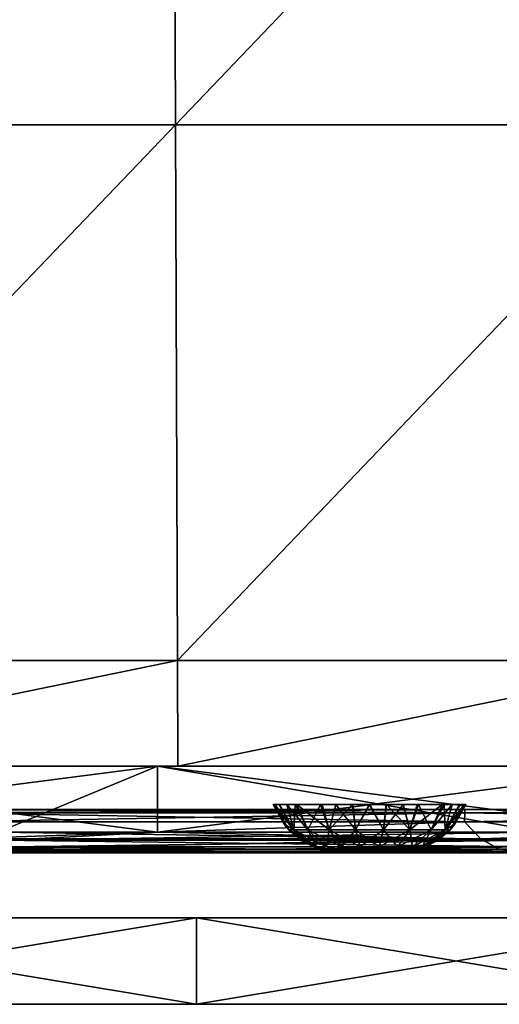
# Model space of a CAD drawing. Header units: millimetres. Extents: x -168 to 168, y -6 to 84.
# Tile 176 of 256: x 50 to 61, y -6 to 17. Entities that reach past the tile are written whole.
import ezdxf

# ---------------------------------------------------------------- set-up
doc = ezdxf.new("R2010")
doc.units = ezdxf.units.MM
doc.header["$LTSCALE"] = 65.185185
for name, color, linetype in [('1', 7, 'CONTINUOUS'), ('109', 7, 'CONTINUOUS'), ('110', 7, 'CONTINUOUS'), ('2', 7, 'CONTINUOUS'), ('21', 7, 'CONTINUOUS'), ('219', 7, 'CONTINUOUS'), ('220', 7, 'CONTINUOUS'), ('221', 7, 'CONTINUOUS'), ('242', 7, 'CONTINUOUS'), ('249', 7, 'CONTINUOUS'), ('251', 7, 'CONTINUOUS'), ('256', 7, 'CONTINUOUS'), ('28', 7, 'CONTINUOUS'), ('29', 7, 'CONTINUOUS'), ('37', 7, 'CONTINUOUS'), ('68', 7, 'CONTINUOUS'), ('76', 7, 'CONTINUOUS'), ('77', 7, 'CONTINUOUS'), ('82', 7, 'CONTINUOUS')]:
    doc.layers.add(name, color=color, linetype=linetype)

msp = doc.modelspace()

# ---------------------------------------------------------------- linework, layer by layer
at = {"layer": '1', "linetype": 'CONTINUOUS'}
for points in [[(54.205, -2, -47.446), (41.837, -2, -49.334), (49.409, -2, -49.334), (54.205, -2, -47.446)], [(41.999, -2, -49.041), (41.837, -2, -49.334), (54.205, -2, -47.446), (41.999, -2, -49.041)], [(41.859, -2, -47.402), (42.004, -2, -47.683), (51.99, -2, -47.437), (41.859, -2, -47.402)], [(41.859, -2, 47.402), (51.99, -2, 47.437), (42.004, -2, 47.683), (41.859, -2, 47.402)], [(42.054, -2, -48.712), (41.999, -2, -49.041), (54.205, -2, -47.446), (42.054, -2, -48.712)], [(41.999, -2, 49.041), (42.054, -2, 48.712), (54.205, -2, 49.334), (41.999, -2, 49.041)], [(49.632, -2, 49.334), (41.999, -2, 49.041), (54.205, -2, 49.334), (49.632, -2, 49.334)], [(51.99, -2, -47.437), (42.004, -2, -47.683), (54.205, -2, -47.446), (51.99, -2, -47.437)], [(42.004, -2, -47.683), (42.054, -2, -47.996), (54.205, -2, -47.446), (42.004, -2, -47.683)], [(54.205, -2, 49.334), (42.054, -2, 47.996), (42.004, -2, 47.683), (54.205, -2, 49.334)], [(54.205, -2, 47.446), (54.205, -2, 49.334), (42.004, -2, 47.683), (54.205, -2, 47.446)], [(54.205, -2, 47.446), (42.004, -2, 47.683), (51.99, -2, 47.437), (54.205, -2, 47.446)], [(42.054, -2, -47.996), (42.054, -2, -48.712), (54.205, -2, -47.446), (42.054, -2, -47.996)], [(42.054, -2, 48.712), (42.054, -2, 47.996), (54.205, -2, 49.334), (42.054, -2, 48.712)], [(54.205, -2, -49.334), (54.205, -2, -47.446), (49.409, -2, -49.334), (54.205, -2, -49.334)], [(62.122, -2, -47.481), (54.205, -2, -49.334), (66.585, -2, -47.502), (62.122, -2, -47.481)], [(54.205, -2, -49.334), (61.79, -2, -49.334), (66.585, -2, -47.502), (54.205, -2, -49.334)], [(54.205, -2, -47.446), (54.205, -2, -49.334), (62.122, -2, -47.481), (54.205, -2, -47.446)], [(54.205, -2, 49.334), (54.205, -2, 47.446), (62.012, -2, 49.334), (54.205, -2, 49.334)], [(54.205, -2, 47.446), (62.122, -2, 47.481), (66.585, -2, 49.334), (54.205, -2, 47.446)], [(54.205, -2, 47.446), (66.585, -2, 49.334), (62.012, -2, 49.334), (54.205, -2, 47.446)]]:
    msp.add_3dface(points, dxfattribs=at)
at = {"layer": '109', "linetype": 'CONTINUOUS'}
for points in [[(41.588, 27.198, -49.763), (53.47, 27.198, -49.763), (41.624, 14.818, -49.871), (41.588, 27.198, -49.763)], [(53.47, 27.198, -49.763), (53.516, 14.818, -49.871), (41.624, 14.818, -49.871), (53.47, 27.198, -49.763)], [(53.47, 27.198, -49.763), (65.352, 27.198, -49.763), (53.516, 14.818, -49.871), (53.47, 27.198, -49.763)], [(65.352, 27.198, -49.763), (65.408, 14.818, -49.871), (53.516, 14.818, -49.871), (65.352, 27.198, -49.763)], [(53.516, 14.818, -49.871), (41.66, 2.439, -49.979), (41.624, 14.818, -49.871), (53.516, 14.818, -49.871)], [(53.562, 2.439, -49.979), (41.66, 2.439, -49.979), (53.516, 14.818, -49.871), (53.562, 2.439, -49.979)], [(65.408, 14.818, -49.871), (53.562, 2.439, -49.979), (53.516, 14.818, -49.871), (65.408, 14.818, -49.871)], [(65.465, 2.439, -49.979), (53.562, 2.439, -49.979), (65.408, 14.818, -49.871), (65.465, 2.439, -49.979)], [(53.562, 2.439, -49.979), (41.667, 0, -50), (41.66, 2.439, -49.979), (53.562, 2.439, -49.979)], [(53.571, 0, -50), (41.667, 0, -50), (53.562, 2.439, -49.979), (53.571, 0, -50)], [(65.465, 2.439, -49.979), (53.571, 0, -50), (53.562, 2.439, -49.979), (65.465, 2.439, -49.979)], [(65.476, 0, -50), (53.571, 0, -50), (65.465, 2.439, -49.979), (65.476, 0, -50)]]:
    msp.add_3dface(points, dxfattribs=at)
at = {"layer": '110', "linetype": 'CONTINUOUS'}
for points in [[(53.47, 27.198, 49.763), (41.588, 27.198, 49.763), (41.624, 14.818, 49.871), (53.47, 27.198, 49.763)], [(53.47, 27.198, 49.763), (41.624, 14.818, 49.871), (53.516, 14.818, 49.871), (53.47, 27.198, 49.763)], [(65.352, 27.198, 49.763), (53.47, 27.198, 49.763), (53.516, 14.818, 49.871), (65.352, 27.198, 49.763)], [(65.352, 27.198, 49.763), (53.516, 14.818, 49.871), (65.408, 14.818, 49.871), (65.352, 27.198, 49.763)], [(41.624, 14.818, 49.871), (41.66, 2.439, 49.979), (53.516, 14.818, 49.871), (41.624, 14.818, 49.871)], [(41.66, 2.439, 49.979), (53.562, 2.439, 49.979), (53.516, 14.818, 49.871), (41.66, 2.439, 49.979)], [(53.516, 14.818, 49.871), (53.562, 2.439, 49.979), (65.408, 14.818, 49.871), (53.516, 14.818, 49.871)], [(53.562, 2.439, 49.979), (65.465, 2.439, 49.979), (65.408, 14.818, 49.871), (53.562, 2.439, 49.979)], [(41.66, 2.439, 49.979), (41.667, 0, 50), (53.562, 2.439, 49.979), (41.66, 2.439, 49.979)], [(41.667, 0, 50), (53.571, 0, 50), (53.562, 2.439, 49.979), (41.667, 0, 50)], [(53.562, 2.439, 49.979), (53.571, 0, 50), (65.465, 2.439, 49.979), (53.562, 2.439, 49.979)], [(53.571, 0, 50), (65.476, 0, 50), (65.465, 2.439, 49.979), (53.571, 0, 50)]]:
    msp.add_3dface(points, dxfattribs=at)
at = {"layer": '2', "linetype": 'CONTINUOUS'}
for points in [[(62.012, -1.522, 49.834), (49.632, -1.706, 49.789), (62.012, -1.706, 49.789), (62.012, -1.522, 49.834)], [(49.632, -1.522, 49.834), (49.632, -1.706, 49.789), (53.1, -1.522, 49.834), (49.632, -1.522, 49.834)], [(53.1, -1.522, 49.834), (49.632, -1.706, 49.789), (62.012, -1.522, 49.834), (53.1, -1.522, 49.834)], [(49.632, -1.706, 49.789), (49.632, -1.861, 49.68), (62.012, -1.706, 49.789), (49.632, -1.706, 49.789)], [(62.012, -1.706, 49.789), (49.632, -1.861, 49.68), (62.012, -1.861, 49.68), (62.012, -1.706, 49.789)], [(62.012, -1.861, 49.68), (49.632, -1.964, 49.52), (62.012, -1.964, 49.52), (62.012, -1.861, 49.68)], [(49.632, -1.861, 49.68), (49.632, -1.964, 49.52), (62.012, -1.861, 49.68), (49.632, -1.861, 49.68)], [(49.632, -1.964, 49.52), (49.632, -2, 49.334), (62.012, -1.964, 49.52), (49.632, -1.964, 49.52)], [(49.632, -2, 49.334), (54.205, -2, 49.334), (62.012, -1.964, 49.52), (49.632, -2, 49.334)], [(54.205, -2, 49.334), (62.012, -2, 49.334), (62.012, -1.964, 49.52), (54.205, -2, 49.334)]]:
    msp.add_3dface(points, dxfattribs=at)
at = {"layer": '21', "linetype": 'CONTINUOUS'}
for points in [[(60.198, -1.286, 45.722), (48.457, -1.674, 46.189), (48.159, -1.286, 45.673), (60.198, -1.286, 45.722)], [(60.572, -1.674, 46.238), (48.457, -1.674, 46.189), (60.198, -1.286, 45.722), (60.572, -1.674, 46.238)], [(72.238, -1.286, 45.782), (60.572, -1.674, 46.238), (60.198, -1.286, 45.722), (72.238, -1.286, 45.782)], [(72.686, -1.674, 46.299), (60.572, -1.674, 46.238), (72.238, -1.286, 45.782), (72.686, -1.674, 46.299)], [(60.572, -1.674, 46.238), (48.799, -1.917, 46.787), (48.457, -1.674, 46.189), (60.572, -1.674, 46.238)], [(60.999, -1.917, 46.837), (48.799, -1.917, 46.787), (60.572, -1.674, 46.238), (60.999, -1.917, 46.837)], [(72.686, -1.674, 46.299), (60.999, -1.917, 46.837), (60.572, -1.674, 46.238), (72.686, -1.674, 46.299)], [(73.198, -1.917, 46.899), (60.999, -1.917, 46.837), (72.686, -1.674, 46.299), (73.198, -1.917, 46.899)], [(51.99, -2, 47.437), (41.859, -2, 47.402), (48.799, -1.917, 46.787), (51.99, -2, 47.437)], [(60.999, -1.917, 46.837), (51.99, -2, 47.437), (48.799, -1.917, 46.787), (60.999, -1.917, 46.837)], [(54.205, -2, 47.446), (51.99, -2, 47.437), (60.999, -1.917, 46.837), (54.205, -2, 47.446)], [(62.122, -2, 47.481), (54.205, -2, 47.446), (60.999, -1.917, 46.837), (62.122, -2, 47.481)], [(73.198, -1.917, 46.899), (62.122, -2, 47.481), (60.999, -1.917, 46.837), (73.198, -1.917, 46.899)]]:
    msp.add_3dface(points, dxfattribs=at)
at = {"layer": '219', "linetype": 'CONTINUOUS'}
for points in [[(57.396, -2, 0.162), (57.374, -2), (58.604, -2, 0.162), (57.396, -2, 0.162)], [(57.396, -2, -0.162), (58.626, -2), (57.374, -2), (57.396, -2, -0.162)], [(57.374, -2), (58.626, -2), (58.604, -2, 0.162), (57.374, -2)], [(57.458, -2, 0.313), (57.396, -2, 0.162), (58.604, -2, 0.162), (57.458, -2, 0.313)], [(58.604, -2, -0.162), (58.626, -2), (57.396, -2, -0.162), (58.604, -2, -0.162)], [(58.542, -2, -0.313), (58.604, -2, -0.162), (57.396, -2, -0.162), (58.542, -2, -0.313)], [(57.459, -2, -0.313), (58.542, -2, -0.313), (57.396, -2, -0.162), (57.459, -2, -0.313)], [(57.558, -2, 0.442), (57.458, -2, 0.313), (58.541, -2, 0.313), (57.558, -2, 0.442)], [(58.541, -2, 0.313), (57.458, -2, 0.313), (58.604, -2, 0.162), (58.541, -2, 0.313)], [(57.558, -2, -0.443), (58.442, -2, -0.442), (57.459, -2, -0.313), (57.558, -2, -0.443)], [(58.442, -2, -0.442), (58.542, -2, -0.313), (57.459, -2, -0.313), (58.442, -2, -0.442)], [(57.687, -2, -0.542), (58.313, -2, -0.542), (57.558, -2, -0.443), (57.687, -2, -0.542)], [(58.313, -2, -0.542), (58.442, -2, -0.442), (57.558, -2, -0.443), (58.313, -2, -0.542)], [(57.687, -2, 0.542), (57.558, -2, 0.442), (58.442, -2, 0.443), (57.687, -2, 0.542)], [(58.442, -2, 0.443), (57.558, -2, 0.442), (58.541, -2, 0.313), (58.442, -2, 0.443)], [(57.838, -2, -0.604), (58.162, -2, -0.604), (57.687, -2, -0.542), (57.838, -2, -0.604)], [(58.162, -2, -0.604), (58.313, -2, -0.542), (57.687, -2, -0.542), (58.162, -2, -0.604)], [(57.838, -2, 0.604), (57.687, -2, 0.542), (58.313, -2, 0.542), (57.838, -2, 0.604)], [(58.313, -2, 0.542), (57.687, -2, 0.542), (58.442, -2, 0.443), (58.313, -2, 0.542)], [(58, -2, -0.626), (58.162, -2, -0.604), (57.838, -2, -0.604), (58, -2, -0.626)], [(58, -2, 0.626), (57.838, -2, 0.604), (58.162, -2, 0.604), (58, -2, 0.626)], [(58.162, -2, 0.604), (57.838, -2, 0.604), (58.313, -2, 0.542), (58.162, -2, 0.604)]]:
    msp.add_3dface(points, dxfattribs=at)
at = {"layer": '220', "linetype": 'CONTINUOUS'}
for points in [[(55.777, -0.881, 0), (55.812, -0.881, -0.395), (56.031, -1.342, 0), (55.777, -0.881, 0)], [(55.812, -0.881, -0.395), (56.138, -1.467, 0), (56.031, -1.342, 0), (55.812, -0.881, -0.395)], [(56.251, -1.467, -0.637), (56.138, -1.467, 0), (55.812, -0.881, -0.395), (56.251, -1.467, -0.637)], [(55.92, -0.881, -0.784), (56.251, -1.467, -0.637), (55.812, -0.881, -0.395), (55.92, -0.881, -0.784)], [(56.089, -0.881, -1.136), (56.251, -1.467, -0.637), (55.92, -0.881, -0.784), (56.089, -0.881, -1.136)], [(56.574, -1.467, -1.197), (56.251, -1.467, -0.637), (56.089, -0.881, -1.136), (56.574, -1.467, -1.197)], [(56.318, -0.881, -1.453), (56.574, -1.467, -1.197), (56.089, -0.881, -1.136), (56.318, -0.881, -1.453)], [(57.069, -1.467, -1.612), (56.574, -1.467, -1.197), (56.318, -0.881, -1.453), (57.069, -1.467, -1.612)], [(56.903, -0.881, -1.934), (57.069, -1.467, -1.612), (56.318, -0.881, -1.453), (56.903, -0.881, -1.934)], [(57.61, -0.881, -2.189), (57.069, -1.467, -1.612), (56.903, -0.881, -1.934), (57.61, -0.881, -2.189)], [(57.677, -1.467, -1.833), (57.069, -1.467, -1.612), (57.61, -0.881, -2.189), (57.677, -1.467, -1.833)], [(57.993, -0.881, -2.223), (57.677, -1.467, -1.833), (57.61, -0.881, -2.189), (57.993, -0.881, -2.223)], [(58.323, -1.467, -1.833), (57.677, -1.467, -1.833), (57.993, -0.881, -2.223), (58.323, -1.467, -1.833)], [(58.387, -0.881, -2.189), (58.323, -1.467, -1.833), (57.993, -0.881, -2.223), (58.387, -0.881, -2.189)], [(58.779, -0.881, -2.082), (58.323, -1.467, -1.833), (58.387, -0.881, -2.189), (58.779, -0.881, -2.082)], [(58.931, -1.467, -1.612), (58.323, -1.467, -1.833), (58.779, -0.881, -2.082), (58.931, -1.467, -1.612)], [(59.135, -0.881, -1.911), (58.931, -1.467, -1.612), (58.779, -0.881, -2.082), (59.135, -0.881, -1.911)], [(59.426, -1.467, -1.197), (58.931, -1.467, -1.612), (59.135, -0.881, -1.911), (59.426, -1.467, -1.197)], [(59.721, -0.881, -1.407), (59.426, -1.467, -1.197), (59.135, -0.881, -1.911), (59.721, -0.881, -1.407)], [(59.749, -1.467, -0.637), (59.426, -1.467, -1.197), (59.721, -0.881, -1.407), (59.749, -1.467, -0.637)], [(60.091, -0.881, -0.756), (59.749, -1.467, -0.637), (59.721, -0.881, -1.407), (60.091, -0.881, -0.756)], [(59.969, -1.342, 0), (59.749, -1.467, -0.637), (60.223, -0.881, 0), (59.969, -1.342, 0)], [(60.223, -0.881, 0), (59.749, -1.467, -0.637), (60.091, -0.881, -0.756), (60.223, -0.881, 0)], [(59.862, -1.467, 0), (59.749, -1.467, -0.637), (59.969, -1.342, 0), (59.862, -1.467, 0)], [(56.138, -1.467, 0), (56.251, -1.467, -0.637), (56.409, -1.699, 0), (56.138, -1.467, 0)], [(56.781, -1.862, -0.444), (56.703, -1.862, 0), (56.251, -1.467, -0.637), (56.781, -1.862, -0.444)], [(56.574, -1.467, -1.197), (56.781, -1.862, -0.444), (56.251, -1.467, -0.637), (56.574, -1.467, -1.197)], [(56.251, -1.467, -0.637), (56.703, -1.862, 0), (56.409, -1.699, 0), (56.251, -1.467, -0.637)], [(57.006, -1.862, -0.834), (56.781, -1.862, -0.444), (56.574, -1.467, -1.197), (57.006, -1.862, -0.834)], [(57.069, -1.467, -1.612), (57.006, -1.862, -0.834), (56.574, -1.467, -1.197), (57.069, -1.467, -1.612)], [(57.351, -1.862, -1.123), (57.006, -1.862, -0.834), (57.069, -1.467, -1.612), (57.351, -1.862, -1.123)], [(57.677, -1.467, -1.833), (57.351, -1.862, -1.123), (57.069, -1.467, -1.612), (57.677, -1.467, -1.833)], [(57.775, -1.862, -1.278), (57.351, -1.862, -1.123), (57.677, -1.467, -1.833), (57.775, -1.862, -1.278)], [(58.323, -1.467, -1.833), (57.775, -1.862, -1.278), (57.677, -1.467, -1.833), (58.323, -1.467, -1.833)], [(58.225, -1.862, -1.278), (57.775, -1.862, -1.278), (58.323, -1.467, -1.833), (58.225, -1.862, -1.278)], [(58.649, -1.862, -1.123), (58.225, -1.862, -1.278), (58.931, -1.467, -1.612), (58.649, -1.862, -1.123)], [(58.931, -1.467, -1.612), (58.225, -1.862, -1.278), (58.323, -1.467, -1.833), (58.931, -1.467, -1.612)], [(58.994, -1.862, -0.834), (58.649, -1.862, -1.123), (59.426, -1.467, -1.197), (58.994, -1.862, -0.834)], [(59.426, -1.467, -1.197), (58.649, -1.862, -1.123), (58.931, -1.467, -1.612), (59.426, -1.467, -1.197)], [(59.219, -1.862, -0.444), (58.994, -1.862, -0.834), (59.749, -1.467, -0.637), (59.219, -1.862, -0.444)], [(59.749, -1.467, -0.637), (58.994, -1.862, -0.834), (59.426, -1.467, -1.197), (59.749, -1.467, -0.637)], [(59.591, -1.699, 0), (59.219, -1.862, -0.444), (59.862, -1.467, 0), (59.591, -1.699, 0)], [(59.862, -1.467, 0), (59.219, -1.862, -0.444), (59.749, -1.467, -0.637), (59.862, -1.467, 0)], [(59.297, -1.862, 0), (59.219, -1.862, -0.444), (59.591, -1.699, 0), (59.297, -1.862, 0)], [(56.703, -1.862, 0), (56.781, -1.862, -0.444), (56.867, -1.922, 0), (56.703, -1.862, 0)], [(57.459, -2, -0.313), (57.396, -2, -0.162), (56.781, -1.862, -0.444), (57.459, -2, -0.313)], [(57.006, -1.862, -0.834), (57.459, -2, -0.313), (56.781, -1.862, -0.444), (57.006, -1.862, -0.834)], [(57.396, -2, -0.162), (57.374, -2), (56.781, -1.862, -0.444), (57.396, -2, -0.162)], [(56.781, -1.862, -0.444), (57.374, -2), (56.867, -1.922, 0), (56.781, -1.862, -0.444)], [(57.558, -2, -0.443), (57.459, -2, -0.313), (57.006, -1.862, -0.834), (57.558, -2, -0.443)], [(57.351, -1.862, -1.123), (57.558, -2, -0.443), (57.006, -1.862, -0.834), (57.351, -1.862, -1.123)], [(57.687, -2, -0.542), (57.558, -2, -0.443), (57.351, -1.862, -1.123), (57.687, -2, -0.542)], [(57.775, -1.862, -1.278), (57.687, -2, -0.542), (57.351, -1.862, -1.123), (57.775, -1.862, -1.278)], [(57.838, -2, -0.604), (57.687, -2, -0.542), (57.775, -1.862, -1.278), (57.838, -2, -0.604)], [(58.225, -1.862, -1.278), (58, -2, -0.626), (57.775, -1.862, -1.278), (58.225, -1.862, -1.278)], [(58, -2, -0.626), (57.838, -2, -0.604), (57.775, -1.862, -1.278), (58, -2, -0.626)], [(58.162, -2, -0.604), (58, -2, -0.626), (58.225, -1.862, -1.278), (58.162, -2, -0.604)], [(58.313, -2, -0.542), (58.162, -2, -0.604), (58.649, -1.862, -1.123), (58.313, -2, -0.542)], [(58.649, -1.862, -1.123), (58.162, -2, -0.604), (58.225, -1.862, -1.278), (58.649, -1.862, -1.123)], [(58.442, -2, -0.442), (58.313, -2, -0.542), (58.994, -1.862, -0.834), (58.442, -2, -0.442)], [(58.994, -1.862, -0.834), (58.313, -2, -0.542), (58.649, -1.862, -1.123), (58.994, -1.862, -0.834)], [(58.542, -2, -0.313), (58.442, -2, -0.442), (58.994, -1.862, -0.834), (58.542, -2, -0.313)], [(58.604, -2, -0.162), (58.542, -2, -0.313), (59.219, -1.862, -0.444), (58.604, -2, -0.162)], [(59.219, -1.862, -0.444), (58.542, -2, -0.313), (58.994, -1.862, -0.834), (59.219, -1.862, -0.444)], [(59.297, -1.862, 0), (58.604, -2, -0.162), (59.219, -1.862, -0.444), (59.297, -1.862, 0)], [(59.133, -1.922, 0), (58.604, -2, -0.162), (59.297, -1.862, 0), (59.133, -1.922, 0)], [(58.626, -2), (58.604, -2, -0.162), (59.133, -1.922, 0), (58.626, -2)]]:
    msp.add_3dface(points, dxfattribs=at)
at = {"layer": '221', "linetype": 'CONTINUOUS'}
for points in [[(55.777, -0.881, 0), (56.031, -1.342, 0), (56.25, -1.467, 0.637), (55.777, -0.881, 0)], [(55.777, -0.881, 0), (56.25, -1.467, 0.637), (55.909, -0.881, 0.756), (55.777, -0.881, 0)], [(55.909, -0.881, 0.756), (56.25, -1.467, 0.637), (56.279, -0.881, 1.407), (55.909, -0.881, 0.756)], [(56.25, -1.467, 0.637), (56.574, -1.467, 1.197), (56.279, -0.881, 1.407), (56.25, -1.467, 0.637)], [(56.279, -0.881, 1.407), (56.574, -1.467, 1.197), (56.865, -0.881, 1.911), (56.279, -0.881, 1.407)], [(56.574, -1.467, 1.197), (57.069, -1.467, 1.613), (56.865, -0.881, 1.911), (56.574, -1.467, 1.197)], [(56.865, -0.881, 1.911), (57.069, -1.467, 1.613), (57.221, -0.881, 2.082), (56.865, -0.881, 1.911)], [(57.069, -1.467, 1.613), (57.677, -1.467, 1.834), (57.221, -0.881, 2.082), (57.069, -1.467, 1.613)], [(57.221, -0.881, 2.082), (57.677, -1.467, 1.834), (57.614, -0.881, 2.189), (57.221, -0.881, 2.082)], [(57.614, -0.881, 2.189), (57.677, -1.467, 1.834), (58.007, -0.881, 2.223), (57.614, -0.881, 2.189)], [(57.677, -1.467, 1.834), (58.323, -1.467, 1.834), (58.007, -0.881, 2.223), (57.677, -1.467, 1.834)], [(58.007, -0.881, 2.223), (58.323, -1.467, 1.834), (58.39, -0.881, 2.189), (58.007, -0.881, 2.223)], [(58.323, -1.467, 1.834), (58.931, -1.467, 1.613), (58.39, -0.881, 2.189), (58.323, -1.467, 1.834)], [(58.39, -0.881, 2.189), (58.931, -1.467, 1.613), (59.097, -0.881, 1.934), (58.39, -0.881, 2.189)], [(58.931, -1.467, 1.613), (59.426, -1.467, 1.197), (59.682, -0.881, 1.453), (58.931, -1.467, 1.613)], [(59.097, -0.881, 1.934), (58.931, -1.467, 1.613), (59.682, -0.881, 1.453), (59.097, -0.881, 1.934)], [(59.426, -1.467, 1.197), (59.75, -1.467, 0.637), (59.911, -0.881, 1.136), (59.426, -1.467, 1.197)], [(59.682, -0.881, 1.453), (59.426, -1.467, 1.197), (59.911, -0.881, 1.136), (59.682, -0.881, 1.453)], [(60.08, -0.881, 0.784), (59.75, -1.467, 0.637), (60.188, -0.881, 0.395), (60.08, -0.881, 0.784)], [(59.911, -0.881, 1.136), (59.75, -1.467, 0.637), (60.08, -0.881, 0.784), (59.911, -0.881, 1.136)], [(59.75, -1.467, 0.637), (59.862, -1.467, 0), (60.188, -0.881, 0.395), (59.75, -1.467, 0.637)], [(59.862, -1.467, 0), (59.969, -1.342, 0), (60.188, -0.881, 0.395), (59.862, -1.467, 0)], [(59.969, -1.342, 0), (60.223, -0.881, 0), (60.188, -0.881, 0.395), (59.969, -1.342, 0)], [(56.031, -1.342, 0), (56.138, -1.467, 0), (56.25, -1.467, 0.637), (56.031, -1.342, 0)], [(56.138, -1.467, 0), (56.78, -1.861, 0.444), (56.25, -1.467, 0.637), (56.138, -1.467, 0)], [(56.138, -1.467, 0), (56.409, -1.699, 0), (56.78, -1.861, 0.444), (56.138, -1.467, 0)], [(56.78, -1.861, 0.444), (57.005, -1.861, 0.835), (56.25, -1.467, 0.637), (56.78, -1.861, 0.444)], [(56.25, -1.467, 0.637), (57.005, -1.861, 0.835), (56.574, -1.467, 1.197), (56.25, -1.467, 0.637)], [(57.005, -1.861, 0.835), (57.351, -1.861, 1.124), (56.574, -1.467, 1.197), (57.005, -1.861, 0.835)], [(56.574, -1.467, 1.197), (57.351, -1.861, 1.124), (57.069, -1.467, 1.613), (56.574, -1.467, 1.197)], [(57.069, -1.467, 1.613), (57.775, -1.861, 1.279), (57.677, -1.467, 1.834), (57.069, -1.467, 1.613)], [(57.351, -1.861, 1.124), (57.775, -1.861, 1.279), (57.069, -1.467, 1.613), (57.351, -1.861, 1.124)], [(57.775, -1.861, 1.279), (58.225, -1.861, 1.279), (57.677, -1.467, 1.834), (57.775, -1.861, 1.279)], [(57.677, -1.467, 1.834), (58.225, -1.861, 1.279), (58.323, -1.467, 1.834), (57.677, -1.467, 1.834)], [(58.225, -1.861, 1.279), (58.649, -1.861, 1.124), (58.323, -1.467, 1.834), (58.225, -1.861, 1.279)], [(58.323, -1.467, 1.834), (58.649, -1.861, 1.124), (58.931, -1.467, 1.613), (58.323, -1.467, 1.834)], [(58.649, -1.861, 1.124), (58.995, -1.861, 0.835), (58.931, -1.467, 1.613), (58.649, -1.861, 1.124)], [(58.931, -1.467, 1.613), (58.995, -1.861, 0.835), (59.426, -1.467, 1.197), (58.931, -1.467, 1.613)], [(58.995, -1.861, 0.835), (59.22, -1.861, 0.444), (59.426, -1.467, 1.197), (58.995, -1.861, 0.835)], [(59.426, -1.467, 1.197), (59.22, -1.861, 0.444), (59.75, -1.467, 0.637), (59.426, -1.467, 1.197)], [(59.22, -1.861, 0.444), (59.297, -1.862, 0), (59.75, -1.467, 0.637), (59.22, -1.861, 0.444)], [(59.297, -1.862, 0), (59.591, -1.699, 0), (59.75, -1.467, 0.637), (59.297, -1.862, 0)], [(59.591, -1.699, 0), (59.862, -1.467, 0), (59.75, -1.467, 0.637), (59.591, -1.699, 0)], [(56.409, -1.699, 0), (56.703, -1.862, 0), (56.78, -1.861, 0.444), (56.409, -1.699, 0)], [(56.703, -1.862, 0), (57.396, -2, 0.162), (56.78, -1.861, 0.444), (56.703, -1.862, 0)], [(57.374, -2), (56.703, -1.862, 0), (56.867, -1.922, 0), (57.374, -2)], [(57.374, -2), (57.396, -2, 0.162), (56.703, -1.862, 0), (57.374, -2)], [(56.78, -1.861, 0.444), (57.458, -2, 0.313), (57.005, -1.861, 0.835), (56.78, -1.861, 0.444)], [(57.396, -2, 0.162), (57.458, -2, 0.313), (56.78, -1.861, 0.444), (57.396, -2, 0.162)], [(57.005, -1.861, 0.835), (57.687, -2, 0.542), (57.351, -1.861, 1.124), (57.005, -1.861, 0.835)], [(57.558, -2, 0.442), (57.687, -2, 0.542), (57.005, -1.861, 0.835), (57.558, -2, 0.442)], [(57.458, -2, 0.313), (57.558, -2, 0.442), (57.005, -1.861, 0.835), (57.458, -2, 0.313)], [(57.351, -1.861, 1.124), (57.838, -2, 0.604), (57.775, -1.861, 1.279), (57.351, -1.861, 1.124)], [(57.687, -2, 0.542), (57.838, -2, 0.604), (57.351, -1.861, 1.124), (57.687, -2, 0.542)], [(57.775, -1.861, 1.279), (58, -2, 0.626), (58.225, -1.861, 1.279), (57.775, -1.861, 1.279)], [(57.838, -2, 0.604), (58, -2, 0.626), (57.775, -1.861, 1.279), (57.838, -2, 0.604)], [(58, -2, 0.626), (58.162, -2, 0.604), (58.225, -1.861, 1.279), (58, -2, 0.626)], [(58.162, -2, 0.604), (58.313, -2, 0.542), (58.225, -1.861, 1.279), (58.162, -2, 0.604)], [(58.225, -1.861, 1.279), (58.313, -2, 0.542), (58.649, -1.861, 1.124), (58.225, -1.861, 1.279)], [(58.313, -2, 0.542), (58.442, -2, 0.443), (58.649, -1.861, 1.124), (58.313, -2, 0.542)], [(58.442, -2, 0.443), (58.541, -2, 0.313), (58.995, -1.861, 0.835), (58.442, -2, 0.443)], [(58.649, -1.861, 1.124), (58.442, -2, 0.443), (58.995, -1.861, 0.835), (58.649, -1.861, 1.124)], [(58.541, -2, 0.313), (58.604, -2, 0.162), (59.22, -1.861, 0.444), (58.541, -2, 0.313)], [(58.995, -1.861, 0.835), (58.541, -2, 0.313), (59.22, -1.861, 0.444), (58.995, -1.861, 0.835)], [(58.604, -2, 0.162), (58.626, -2), (59.22, -1.861, 0.444), (58.604, -2, 0.162)], [(58.626, -2), (59.133, -1.922, 0), (59.22, -1.861, 0.444), (58.626, -2)], [(59.133, -1.922, 0), (59.297, -1.862, 0), (59.22, -1.861, 0.444), (59.133, -1.922, 0)]]:
    msp.add_3dface(points, dxfattribs=at)
at = {"layer": '242', "linetype": 'CONTINUOUS'}
for points in [[(54, -5.5, 50), (42, -3.5, 50), (42, -5.5, 50), (54, -5.5, 50)], [(54, -3.5, 50), (42, -3.5, 50), (54, -5.5, 50), (54, -3.5, 50)], [(66, -5.5, 50), (54, -3.5, 50), (54, -5.5, 50), (66, -5.5, 50)], [(66, -3.5, 50), (54, -3.5, 50), (66, -5.5, 50), (66, -3.5, 50)]]:
    msp.add_3dface(points, dxfattribs=at)
at = {"layer": '249', "linetype": 'CONTINUOUS'}
for points in [[(41.156, -5.5, 11.888), (53.103, -5.5, 11.888), (42, -5.5, 24.268), (41.156, -5.5, 11.888)], [(53.103, -5.5, 11.888), (41.156, -5.5, 11.888), (49.576, -5.5, -0.492), (53.103, -5.5, 11.888)], [(41.803, -5.5, -12.872), (42, -5.5, -25.252), (53.791, -5.5, -12.872), (41.803, -5.5, -12.872)], [(41.803, -5.5, -12.872), (53.791, -5.5, -12.872), (49.576, -5.5, -0.492), (41.803, -5.5, -12.872)], [(42, -5.5, 24.268), (53.103, -5.5, 11.888), (54, -5.5, 24.268), (42, -5.5, 24.268)], [(42, -5.5, 49.029), (48.964, -5.5, 36.649), (54, -5.5, 49.029), (42, -5.5, 49.029)], [(42, -5.5, 24.268), (54, -5.5, 24.268), (48.964, -5.5, 36.649), (42, -5.5, 24.268)], [(42, -5.5, -25.252), (48.901, -5.5, -37.632), (54, -5.5, -25.252), (42, -5.5, -25.252)], [(42, -5.5, -25.252), (54, -5.5, -25.252), (53.791, -5.5, -12.872), (42, -5.5, -25.252)], [(42, -5.5, -50), (54, -5.5, -50), (48.901, -5.5, -37.632), (42, -5.5, -50)], [(42, -5.5, 50), (42, -5.5, 49.029), (54, -5.5, 49.029), (42, -5.5, 50)], [(54, -5.5, 50), (42, -5.5, 50), (54, -5.5, 49.029), (54, -5.5, 50)], [(48.901, -5.5, -37.632), (61.126, -5.5, -37.632), (54, -5.5, -25.252), (48.901, -5.5, -37.632)], [(48.901, -5.5, -37.632), (54, -5.5, -50), (61.126, -5.5, -37.632), (48.901, -5.5, -37.632)], [(48.964, -5.5, 36.649), (61.205, -5.5, 36.649), (54, -5.5, 49.029), (48.964, -5.5, 36.649)], [(48.964, -5.5, 36.649), (54, -5.5, 24.268), (61.205, -5.5, 36.649), (48.964, -5.5, 36.649)], [(61.315, -5.5, -0.492), (53.103, -5.5, 11.888), (49.576, -5.5, -0.492), (61.315, -5.5, -0.492)], [(53.791, -5.5, -12.872), (61.315, -5.5, -0.492), (49.576, -5.5, -0.492), (53.791, -5.5, -12.872)], [(53.103, -5.5, 11.888), (65.051, -5.5, 11.888), (54, -5.5, 24.268), (53.103, -5.5, 11.888)], [(65.051, -5.5, 11.888), (53.103, -5.5, 11.888), (61.315, -5.5, -0.492), (65.051, -5.5, 11.888)], [(53.791, -5.5, -12.872), (54, -5.5, -25.252), (65.778, -5.5, -12.872), (53.791, -5.5, -12.872)], [(53.791, -5.5, -12.872), (65.778, -5.5, -12.872), (61.315, -5.5, -0.492), (53.791, -5.5, -12.872)], [(54, -5.5, 24.268), (65.051, -5.5, 11.888), (66, -5.5, 24.268), (54, -5.5, 24.268)], [(54, -5.5, 49.029), (61.205, -5.5, 36.649), (66, -5.5, 49.029), (54, -5.5, 49.029)], [(54, -5.5, -50), (66, -5.5, -50), (61.126, -5.5, -37.632), (54, -5.5, -50)], [(54, -5.5, 24.268), (66, -5.5, 24.268), (61.205, -5.5, 36.649), (54, -5.5, 24.268)], [(54, -5.5, -25.252), (61.126, -5.5, -37.632), (66, -5.5, -25.252), (54, -5.5, -25.252)], [(54, -5.5, -25.252), (66, -5.5, -25.252), (65.778, -5.5, -12.872), (54, -5.5, -25.252)], [(54, -5.5, 50), (54, -5.5, 49.029), (66, -5.5, 49.029), (54, -5.5, 50)], [(66, -5.5, 50), (54, -5.5, 50), (66, -5.5, 49.029), (66, -5.5, 50)]]:
    msp.add_3dface(points, dxfattribs=at)
at = {"layer": '251', "linetype": 'CONTINUOUS'}
for points in [[(54, -5.5, -50), (42, -5.5, -50), (54, -3.5, -50), (54, -5.5, -50)], [(54, -3.5, -50), (42, -5.5, -50), (42, -3.5, -50), (54, -3.5, -50)], [(66, -3.5, -50), (54, -5.5, -50), (54, -3.5, -50), (66, -3.5, -50)], [(66, -5.5, -50), (54, -5.5, -50), (66, -3.5, -50), (66, -5.5, -50)]]:
    msp.add_3dface(points, dxfattribs=at)
at = {"layer": '256', "linetype": 'CONTINUOUS'}
for points in [[(41.156, -3.5, -11.888), (53.103, -3.5, -11.888), (42, -3.5, -24.268), (41.156, -3.5, -11.888)], [(53.103, -3.5, -11.888), (41.156, -3.5, -11.888), (49.576, -3.5, 0.492), (53.103, -3.5, -11.888)], [(41.803, -3.5, 12.872), (42, -3.5, 25.252), (53.791, -3.5, 12.872), (41.803, -3.5, 12.872)], [(41.803, -3.5, 12.872), (53.791, -3.5, 12.872), (49.576, -3.5, 0.492), (41.803, -3.5, 12.872)], [(42, -3.5, 25.252), (54, -3.5, 25.252), (53.791, -3.5, 12.872), (42, -3.5, 25.252)], [(42, -3.5, 25.252), (48.901, -3.5, 37.632), (54, -3.5, 25.252), (42, -3.5, 25.252)], [(42, -3.5, -24.268), (53.103, -3.5, -11.888), (54, -3.5, -24.268), (42, -3.5, -24.268)], [(42, -3.5, 50), (54, -3.5, 50), (48.901, -3.5, 37.632), (42, -3.5, 50)], [(42, -3.5, -49.029), (48.964, -3.5, -36.649), (54, -3.5, -49.029), (42, -3.5, -49.029)], [(42, -3.5, -24.268), (54, -3.5, -24.268), (48.964, -3.5, -36.649), (42, -3.5, -24.268)], [(42, -3.5, -50), (42, -3.5, -49.029), (54, -3.5, -49.029), (42, -3.5, -50)], [(54, -3.5, -50), (42, -3.5, -50), (54, -3.5, -49.029), (54, -3.5, -50)], [(48.901, -3.5, 37.632), (61.126, -3.5, 37.632), (54, -3.5, 25.252), (48.901, -3.5, 37.632)], [(48.901, -3.5, 37.632), (54, -3.5, 50), (61.126, -3.5, 37.632), (48.901, -3.5, 37.632)], [(48.964, -3.5, -36.649), (61.205, -3.5, -36.649), (54, -3.5, -49.029), (48.964, -3.5, -36.649)], [(48.964, -3.5, -36.649), (54, -3.5, -24.268), (61.205, -3.5, -36.649), (48.964, -3.5, -36.649)], [(61.315, -3.5, 0.492), (53.103, -3.5, -11.888), (49.576, -3.5, 0.492), (61.315, -3.5, 0.492)], [(53.791, -3.5, 12.872), (61.315, -3.5, 0.492), (49.576, -3.5, 0.492), (53.791, -3.5, 12.872)], [(53.103, -3.5, -11.888), (65.051, -3.5, -11.888), (54, -3.5, -24.268), (53.103, -3.5, -11.888)], [(65.051, -3.5, -11.888), (53.103, -3.5, -11.888), (61.315, -3.5, 0.492), (65.051, -3.5, -11.888)], [(53.791, -3.5, 12.872), (54, -3.5, 25.252), (65.778, -3.5, 12.872), (53.791, -3.5, 12.872)], [(53.791, -3.5, 12.872), (65.778, -3.5, 12.872), (61.315, -3.5, 0.492), (53.791, -3.5, 12.872)], [(54, -3.5, 25.252), (66, -3.5, 25.252), (65.778, -3.5, 12.872), (54, -3.5, 25.252)], [(54, -3.5, 25.252), (61.126, -3.5, 37.632), (66, -3.5, 25.252), (54, -3.5, 25.252)], [(54, -3.5, -24.268), (65.051, -3.5, -11.888), (66, -3.5, -24.268), (54, -3.5, -24.268)], [(54, -3.5, 50), (66, -3.5, 50), (61.126, -3.5, 37.632), (54, -3.5, 50)], [(54, -3.5, -49.029), (61.205, -3.5, -36.649), (66, -3.5, -49.029), (54, -3.5, -49.029)], [(54, -3.5, -24.268), (66, -3.5, -24.268), (61.205, -3.5, -36.649), (54, -3.5, -24.268)], [(54, -3.5, -50), (54, -3.5, -49.029), (66, -3.5, -49.029), (54, -3.5, -50)], [(66, -3.5, -50), (54, -3.5, -50), (66, -3.5, -49.029), (66, -3.5, -50)]]:
    msp.add_3dface(points, dxfattribs=at)
at = {"layer": '28', "linetype": 'CONTINUOUS'}
for points in [[(60.198, -1.286, -45.722), (48.16, -1.074, -45.351), (48.159, -1.286, -45.673), (60.198, -1.286, -45.722)], [(48.16, -1.074, -45.351), (60.2, -1.074, -45.4), (48.161, -1, -44.973), (48.16, -1.074, -45.351)], [(60.2, -1.074, -45.4), (48.16, -1.074, -45.351), (60.198, -1.286, -45.722), (60.2, -1.074, -45.4)], [(48.161, -1, -44.973), (60.2, -1.074, -45.4), (60.201, -1, -45.022), (48.161, -1, -44.973)], [(72.238, -1.286, -45.782), (60.2, -1.074, -45.4), (60.198, -1.286, -45.722), (72.238, -1.286, -45.782)], [(60.2, -1.074, -45.4), (72.24, -1.074, -45.46), (60.201, -1, -45.022), (60.2, -1.074, -45.4)], [(72.24, -1.074, -45.46), (60.2, -1.074, -45.4), (72.238, -1.286, -45.782), (72.24, -1.074, -45.46)], [(60.201, -1, -45.022), (72.24, -1.074, -45.46), (72.242, -1, -45.083), (60.201, -1, -45.022)]]:
    msp.add_3dface(points, dxfattribs=at)
at = {"layer": '29', "linetype": 'CONTINUOUS'}
for points in [[(60.198, -1.286, -45.722), (48.159, -1.286, -45.673), (48.457, -1.674, -46.189), (60.198, -1.286, -45.722)], [(60.198, -1.286, -45.722), (48.457, -1.674, -46.189), (60.572, -1.674, -46.238), (60.198, -1.286, -45.722)], [(72.238, -1.286, -45.782), (60.198, -1.286, -45.722), (60.572, -1.674, -46.238), (72.238, -1.286, -45.782)], [(72.238, -1.286, -45.782), (60.572, -1.674, -46.238), (72.686, -1.674, -46.299), (72.238, -1.286, -45.782)], [(48.457, -1.674, -46.189), (48.799, -1.917, -46.787), (60.572, -1.674, -46.238), (48.457, -1.674, -46.189)], [(48.799, -1.917, -46.787), (60.999, -1.917, -46.837), (60.572, -1.674, -46.238), (48.799, -1.917, -46.787)], [(60.572, -1.674, -46.238), (60.999, -1.917, -46.837), (72.686, -1.674, -46.299), (60.572, -1.674, -46.238)], [(41.859, -2, -47.402), (51.99, -2, -47.437), (48.799, -1.917, -46.787), (41.859, -2, -47.402)], [(48.799, -1.917, -46.787), (54.205, -2, -47.446), (60.999, -1.917, -46.837), (48.799, -1.917, -46.787)], [(51.99, -2, -47.437), (54.205, -2, -47.446), (48.799, -1.917, -46.787), (51.99, -2, -47.437)], [(54.205, -2, -47.446), (62.122, -2, -47.481), (60.999, -1.917, -46.837), (54.205, -2, -47.446)]]:
    msp.add_3dface(points, dxfattribs=at)
at = {"layer": '37', "linetype": 'CONTINUOUS'}
for points in [[(61.79, -1.706, -49.789), (49.409, -1.522, -49.834), (53.1, -1.522, -49.834), (61.79, -1.706, -49.789)], [(49.409, -1.706, -49.789), (49.409, -1.522, -49.834), (61.79, -1.706, -49.789), (49.409, -1.706, -49.789)], [(61.79, -1.522, -49.834), (61.79, -1.706, -49.789), (53.1, -1.522, -49.834), (61.79, -1.522, -49.834)], [(49.409, -1.861, -49.68), (49.409, -1.706, -49.789), (61.79, -1.861, -49.68), (49.409, -1.861, -49.68)], [(61.79, -1.861, -49.68), (49.409, -1.706, -49.789), (61.79, -1.706, -49.789), (61.79, -1.861, -49.68)], [(61.79, -1.964, -49.52), (49.409, -1.861, -49.68), (61.79, -1.861, -49.68), (61.79, -1.964, -49.52)], [(49.409, -1.964, -49.52), (49.409, -1.861, -49.68), (61.79, -1.964, -49.52), (49.409, -1.964, -49.52)], [(61.79, -2, -49.334), (49.409, -1.964, -49.52), (61.79, -1.964, -49.52), (61.79, -2, -49.334)], [(61.79, -2, -49.334), (54.205, -2, -49.334), (49.409, -1.964, -49.52), (61.79, -2, -49.334)], [(54.205, -2, -49.334), (49.409, -2, -49.334), (49.409, -1.964, -49.52), (54.205, -2, -49.334)]]:
    msp.add_3dface(points, dxfattribs=at)
at = {"layer": '68', "linetype": 'CONTINUOUS'}
for points in [[(41.3, 0, 49.9), (53.1, -1.522, 49.834), (53.1, 0, 49.9), (41.3, 0, 49.9)], [(49.632, -1.522, 49.834), (53.1, -1.522, 49.834), (41.3, 0, 49.9), (49.632, -1.522, 49.834)], [(53.1, 0, 49.9), (64.9, -1.522, 49.834), (64.9, 0, 49.9), (53.1, 0, 49.9)], [(62.012, -1.522, 49.834), (64.9, -1.522, 49.834), (53.1, 0, 49.9), (62.012, -1.522, 49.834)], [(53.1, -1.522, 49.834), (62.012, -1.522, 49.834), (53.1, 0, 49.9), (53.1, -1.522, 49.834)]]:
    msp.add_3dface(points, dxfattribs=at)
at = {"layer": '76', "linetype": 'CONTINUOUS'}
for points in [[(60.198, -1.286, 45.722), (48.159, -1.286, 45.673), (60.2, -1.074, 45.4), (60.198, -1.286, 45.722)], [(60.2, -1.074, 45.4), (48.159, -1.286, 45.673), (48.16, -1.074, 45.351), (60.2, -1.074, 45.4)], [(60.201, -1, 45.022), (48.16, -1.074, 45.351), (48.161, -1, 44.973), (60.201, -1, 45.022)], [(60.2, -1.074, 45.4), (48.16, -1.074, 45.351), (60.201, -1, 45.022), (60.2, -1.074, 45.4)], [(72.238, -1.286, 45.782), (60.198, -1.286, 45.722), (72.24, -1.074, 45.46), (72.238, -1.286, 45.782)], [(72.24, -1.074, 45.46), (60.198, -1.286, 45.722), (60.2, -1.074, 45.4), (72.24, -1.074, 45.46)], [(72.242, -1, 45.083), (60.2, -1.074, 45.4), (60.201, -1, 45.022), (72.242, -1, 45.083)], [(72.24, -1.074, 45.46), (60.2, -1.074, 45.4), (72.242, -1, 45.083), (72.24, -1.074, 45.46)]]:
    msp.add_3dface(points, dxfattribs=at)
at = {"layer": '77', "linetype": 'CONTINUOUS'}
for points in [[(59.949, -1, 4.076), (47.985, -1, 16.456), (47.959, -1, 4.076), (59.949, -1, 4.076)], [(59.949, -1, 4.076), (47.959, -1, 4.076), (47.964, -1, -8.304), (59.949, -1, 4.076)], [(59.955, -1, -8.304), (59.949, -1, 4.076), (47.964, -1, -8.304), (59.955, -1, -8.304)], [(59.955, -1, -8.304), (47.964, -1, -8.304), (47.999, -1, -20.684), (59.955, -1, -8.304)], [(59.981, -1, 16.456), (48.041, -1, 28.837), (47.985, -1, 16.456), (59.981, -1, 16.456)], [(59.981, -1, 16.456), (47.985, -1, 16.456), (59.949, -1, 4.076), (59.981, -1, 16.456)], [(59.999, -1, -20.684), (47.999, -1, -20.684), (48.065, -1, -33.064), (59.999, -1, -20.684)], [(59.999, -1, -20.684), (59.955, -1, -8.304), (47.999, -1, -20.684), (59.999, -1, -20.684)], [(60.051, -1, 28.837), (48.127, -1, 41.217), (48.041, -1, 28.837), (60.051, -1, 28.837)], [(60.051, -1, 28.837), (48.041, -1, 28.837), (59.981, -1, 16.456), (60.051, -1, 28.837)], [(60.081, -1, -33.064), (59.999, -1, -20.684), (48.065, -1, -33.064), (60.081, -1, -33.064)], [(48.161, -1, -44.973), (60.081, -1, -33.064), (48.065, -1, -33.064), (48.161, -1, -44.973)], [(60.159, -1, 41.217), (48.127, -1, 41.217), (60.051, -1, 28.837), (60.159, -1, 41.217)], [(60.159, -1, 41.217), (48.161, -1, 44.973), (48.127, -1, 41.217), (60.159, -1, 41.217)], [(60.201, -1, 45.022), (48.161, -1, 44.973), (60.159, -1, 41.217), (60.201, -1, 45.022)], [(48.161, -1, -44.973), (60.201, -1, -45.022), (60.081, -1, -33.064), (48.161, -1, -44.973)], [(71.939, -1, 4.076), (59.949, -1, 4.076), (59.955, -1, -8.304), (71.939, -1, 4.076)], [(71.939, -1, 4.076), (59.981, -1, 16.456), (59.949, -1, 4.076), (71.939, -1, 4.076)], [(71.946, -1, -8.304), (71.939, -1, 4.076), (59.955, -1, -8.304), (71.946, -1, -8.304)], [(71.946, -1, -8.304), (59.955, -1, -8.304), (59.999, -1, -20.684), (71.946, -1, -8.304)], [(71.977, -1, 16.456), (60.051, -1, 28.837), (59.981, -1, 16.456), (71.977, -1, 16.456)], [(71.977, -1, 16.456), (59.981, -1, 16.456), (71.939, -1, 4.076), (71.977, -1, 16.456)], [(71.999, -1, -20.684), (59.999, -1, -20.684), (60.081, -1, -33.064), (71.999, -1, -20.684)], [(71.999, -1, -20.684), (71.946, -1, -8.304), (59.999, -1, -20.684), (71.999, -1, -20.684)], [(72.061, -1, 28.837), (60.159, -1, 41.217), (60.051, -1, 28.837), (72.061, -1, 28.837)], [(72.061, -1, 28.837), (60.051, -1, 28.837), (71.977, -1, 16.456), (72.061, -1, 28.837)], [(72.097, -1, -33.064), (71.999, -1, -20.684), (60.081, -1, -33.064), (72.097, -1, -33.064)], [(60.201, -1, -45.022), (72.097, -1, -33.064), (60.081, -1, -33.064), (60.201, -1, -45.022)], [(72.191, -1, 41.217), (60.159, -1, 41.217), (72.061, -1, 28.837), (72.191, -1, 41.217)], [(72.191, -1, 41.217), (60.201, -1, 45.022), (60.159, -1, 41.217), (72.191, -1, 41.217)], [(72.242, -1, 45.083), (60.201, -1, 45.022), (72.191, -1, 41.217), (72.242, -1, 45.083)], [(60.201, -1, -45.022), (72.242, -1, -45.083), (72.097, -1, -33.064), (60.201, -1, -45.022)]]:
    msp.add_3dface(points, dxfattribs=at)
at = {"layer": '82', "linetype": 'CONTINUOUS'}
for points in [[(53.1, 0, -49.9), (41.3, -1.522, -49.834), (41.3, 0, -49.9), (53.1, 0, -49.9)], [(49.409, -1.522, -49.834), (41.3, -1.522, -49.834), (53.1, 0, -49.9), (49.409, -1.522, -49.834)], [(53.1, -1.522, -49.834), (49.409, -1.522, -49.834), (53.1, 0, -49.9), (53.1, -1.522, -49.834)], [(64.9, 0, -49.9), (53.1, -1.522, -49.834), (53.1, 0, -49.9), (64.9, 0, -49.9)], [(61.79, -1.522, -49.834), (53.1, -1.522, -49.834), (64.9, 0, -49.9), (61.79, -1.522, -49.834)]]:
    msp.add_3dface(points, dxfattribs=at)

doc.saveas('drawing.dxf')
